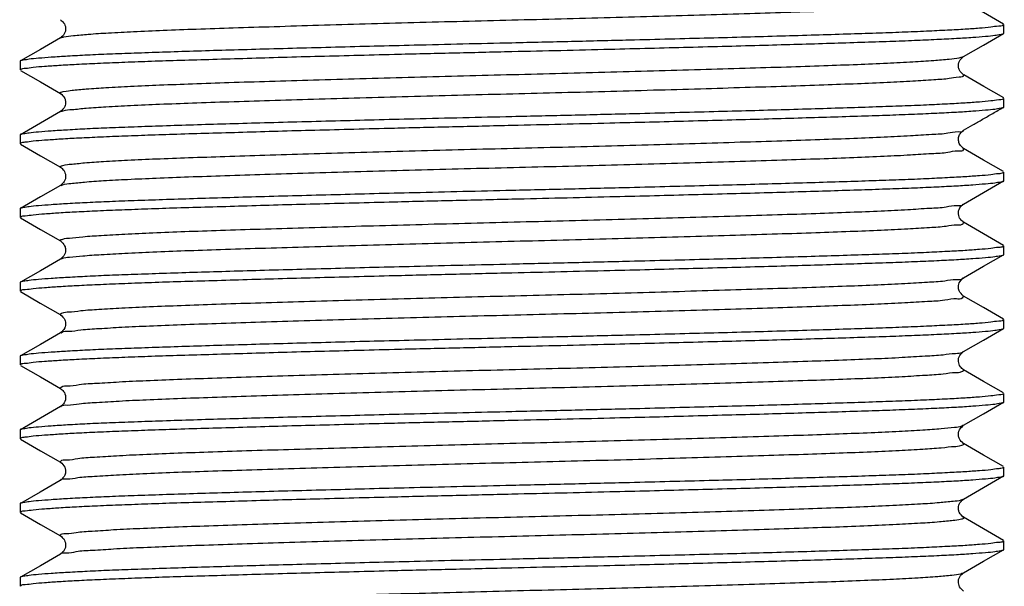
# Model space of a CAD drawing. Header units: millimetres. Extents: x 3 to 137, y 3 to 105.
# Tile 11 of 17: x 76 to 86, y 62 to 68. Entities that reach past the tile are written whole.
import ezdxf

# ---------------------------------------------------------------- set-up
doc = ezdxf.new("R2010")
doc.units = ezdxf.units.MM
doc.header["$LTSCALE"] = 0.5

msp = doc.modelspace()

# ---------------------------------------------------------------- linework, layer by layer
for p, q in [((85.61, 67.716), (85.61, 67.802)), ((75.61, 67.427), (75.61, 67.341)), ((85.61, 66.966), (85.61, 67.052)), ((75.61, 66.677), (75.61, 66.591)), ((85.61, 66.216), (85.61, 66.302)), ((75.61, 65.927), (75.61, 65.841)), ((85.61, 65.466), (85.61, 65.552)), ((75.61, 65.177), (75.61, 65.091)), ((85.61, 64.716), (85.61, 64.802)), ((75.61, 64.427), (75.61, 64.341)), ((85.61, 63.966), (85.61, 64.052)), ((75.61, 63.677), (75.61, 63.591)), ((85.61, 63.216), (85.61, 63.302)), ((75.61, 62.927), (75.61, 62.841)), ((85.61, 62.466), (85.61, 62.552)), ((75.61, 62.177), (75.61, 62.091))]:
    msp.add_line(p, q)
at = {"flags": 128}
for points in [[(85.606, 67.807), (85.403, 67.924), (85.2, 68.042)], [(76.021, 67.667), (75.817, 67.549), (75.614, 67.432)], [(85.2, 67.477), (85.403, 67.594), (85.606, 67.712)], [(75.614, 67.337), (75.817, 67.219), (76.021, 67.102)], [(85.608, 67.056), (85.405, 67.173), (85.201, 67.291)], [(76.021, 66.917), (75.818, 66.8), (75.615, 66.682)], [(75.614, 66.587), (75.817, 66.469), (76.021, 66.352)], [(85.607, 66.307), (85.403, 66.424), (85.2, 66.542)], [(76.021, 66.167), (75.817, 66.049), (75.614, 65.932)], [(85.2, 65.977), (85.403, 66.094), (85.606, 66.212)], [(75.614, 65.837), (75.817, 65.72), (76.02, 65.602)], [(85.606, 65.557), (85.403, 65.674), (85.2, 65.792)], [(85.199, 65.227), (85.402, 65.344), (85.606, 65.461)], [(76.021, 65.417), (75.818, 65.299), (75.614, 65.182)], [(75.613, 65.088), (75.816, 64.97), (76.019, 64.853)], [(85.606, 64.807), (85.403, 64.924), (85.2, 65.042)], [(76.021, 64.667), (75.817, 64.549), (75.614, 64.432)], [(85.2, 64.477), (85.403, 64.594), (85.606, 64.712)], [(75.614, 64.337), (75.817, 64.219), (76.021, 64.102)], [(85.606, 64.057), (85.403, 64.174), (85.2, 64.292)], [(85.2, 63.727), (85.403, 63.844), (85.606, 63.962)], [(76.021, 63.917), (75.817, 63.799), (75.614, 63.682)], [(75.614, 63.587), (75.817, 63.469), (76.021, 63.352)], [(85.606, 63.307), (85.403, 63.424), (85.2, 63.542)], [(76.019, 63.166), (75.816, 63.048), (75.613, 62.931)], [(85.2, 62.977), (85.403, 63.094), (85.606, 63.212)], [(75.614, 62.837), (75.817, 62.72), (76.02, 62.602)], [(85.606, 62.557), (85.402, 62.675), (85.199, 62.792)], [(85.199, 62.227), (85.403, 62.344), (85.606, 62.462)], [(76.02, 62.417), (75.817, 62.299), (75.614, 62.182)]]:
    msp.add_lwpolyline(points, dxfattribs=at)
for points, knots in [([(76.024, 67.667), (76.035, 67.671), (76.076, 67.685), (76.171, 67.691), (76.321, 67.707), (76.525, 67.719), (76.779, 67.733), (77.076, 67.745), (77.414, 67.758), (77.791, 67.77), (78.205, 67.783), (78.652, 67.797), (79.125, 67.81), (79.614, 67.824), (80.111, 67.837), (80.61, 67.849), (81.109, 67.862), (81.606, 67.875), (82.096, 67.888), (82.568, 67.902), (83.016, 67.915), (83.43, 67.929), (83.806, 67.941), (84.144, 67.953), (84.441, 67.966), (84.697, 67.979), (84.894, 67.993), (85.061, 68.005), (85.127, 68.018), (85.215, 68.027), (85.198, 68.039), (85.194, 68.042)], [0, 0, 0, 0, 0.003698, 0.014144, 0.030647, 0.05301, 0.080805, 0.11341, 0.15006, 0.190973, 0.236232, 0.285146, 0.336861, 0.390413, 0.444778, 0.498946, 0.553114, 0.607479, 0.661031, 0.712746, 0.76166, 0.806919, 0.847832, 0.884483, 0.917087, 0.944882, 0.967245, 0.983748, 0.994194, 0.998683, 1, 1, 1, 1]), ([(76.02, 67.852), (76.032, 67.843), (76.06, 67.821), (76.078, 67.766), (76.066, 67.705), (76.035, 67.679), (76.021, 67.667)], [0, 0, 0, 0, 0.204128, 0.465209, 0.748187, 1, 1, 1, 1]), ([(85.607, 67.802), (85.605, 67.8), (85.593, 67.786), (85.542, 67.787), (85.467, 67.772), (85.351, 67.764), (85.205, 67.753), (85.025, 67.744), (84.812, 67.733), (84.57, 67.723), (84.302, 67.714), (84.007, 67.704), (83.686, 67.694), (83.342, 67.684), (82.983, 67.674), (82.606, 67.664), (82.212, 67.654), (81.746, 67.642), (81.211, 67.629), (80.812, 67.62), (80.61, 67.615)], [0, 0, 0, 0, 0.001959, 0.010817, 0.026985, 0.050218, 0.079444, 0.115005, 0.157981, 0.207098, 0.260394, 0.318788, 0.383797, 0.453303, 0.524686, 0.599346, 0.679065, 0.761126, 0.878814, 1, 1, 1, 1]), ([(80.61, 67.529), (80.776, 67.533), (81.108, 67.54), (81.575, 67.552), (82.006, 67.562), (82.403, 67.573), (82.791, 67.583), (83.163, 67.593), (83.513, 67.603), (83.843, 67.613), (84.153, 67.623), (84.438, 67.632), (84.693, 67.642), (84.919, 67.652), (85.115, 67.662), (85.282, 67.672), (85.409, 67.683), (85.516, 67.691), (85.557, 67.702), (85.616, 67.708), (85.608, 67.716), (85.607, 67.716)], [0, 0, 0, 0, 0.0994509, 0.198902, 0.2795054, 0.3581816, 0.4365521, 0.5117355, 0.581208, 0.646673, 0.7093654, 0.7668798, 0.817391, 0.862271, 0.9022312, 0.9356151, 0.9615065, 0.9807935, 0.9936098, 0.9993631, 1, 1, 1, 1]), ([(80.61, 67.615), (80.444, 67.611), (80.112, 67.604), (79.646, 67.592), (79.214, 67.582), (78.817, 67.571), (78.43, 67.561), (78.058, 67.551), (77.707, 67.541), (77.377, 67.531), (77.068, 67.521), (76.783, 67.511), (76.528, 67.502), (76.302, 67.492), (76.105, 67.481), (75.938, 67.471), (75.812, 67.461), (75.705, 67.452), (75.664, 67.442), (75.604, 67.436), (75.613, 67.428), (75.613, 67.427)], [0, 0, 0, 0, 0.099451, 0.198902, 0.279505, 0.358182, 0.436552, 0.511735, 0.581208, 0.646673, 0.709365, 0.76688, 0.817391, 0.862271, 0.902231, 0.935615, 0.961506, 0.980794, 0.99361, 0.999363, 1, 1, 1, 1]), ([(75.613, 67.341), (75.616, 67.344), (75.627, 67.358), (75.678, 67.357), (75.754, 67.372), (75.87, 67.379), (76.016, 67.39), (76.195, 67.4), (76.408, 67.41), (76.65, 67.42), (76.919, 67.43), (77.213, 67.44), (77.535, 67.449), (77.878, 67.459), (78.238, 67.47), (78.614, 67.48), (79.008, 67.49), (79.474, 67.502), (80.01, 67.515), (80.408, 67.524), (80.61, 67.529)], [0, 0, 0, 0, 0.001959, 0.010817, 0.026985, 0.050218, 0.079444, 0.115005, 0.157981, 0.207098, 0.260394, 0.318788, 0.383797, 0.453303, 0.524686, 0.599346, 0.679065, 0.761126, 0.878814, 1, 1, 1, 1]), ([(76.027, 67.102), (76.023, 67.104), (76.005, 67.113), (76.085, 67.128), (76.147, 67.136), (76.306, 67.15), (76.498, 67.163), (76.749, 67.176), (77.041, 67.189), (77.375, 67.201), (77.747, 67.214), (78.157, 67.227), (78.601, 67.24), (79.071, 67.254), (79.559, 67.267), (80.056, 67.281), (80.555, 67.293), (81.054, 67.305), (81.551, 67.319), (82.042, 67.332), (82.517, 67.346), (82.968, 67.359), (83.386, 67.372), (83.767, 67.385), (84.109, 67.397), (84.411, 67.41), (84.669, 67.423), (84.879, 67.436), (85.036, 67.451), (85.137, 67.458), (85.184, 67.473), (85.198, 67.477)], [0, 0, 0, 0, 0.001354, 0.005211, 0.01498, 0.030808, 0.052528, 0.079735, 0.111827, 0.148045, 0.188424, 0.233211, 0.281738, 0.333166, 0.386541, 0.440843, 0.495058, 0.549135, 0.603504, 0.657174, 0.709121, 0.758369, 0.804052, 0.845459, 0.88252, 0.915599, 0.94395, 0.966932, 0.984093, 0.995209, 1, 1, 1, 1]), ([(85.2, 67.292), (85.183, 67.306), (85.158, 67.328), (85.148, 67.366), (85.148, 67.384), (85.148, 67.392), (85.148, 67.394), (85.148, 67.395), (85.149, 67.396), (85.149, 67.398), (85.15, 67.41), (85.159, 67.442), (85.183, 67.463), (85.2, 67.477)], [0, 0, 0, 0, 0.289512, 0.444066, 0.518787, 0.537005, 0.546034, 0.550528, 0.552993, 0.558001, 0.577437, 0.708073, 1, 1, 1, 1]), ([(76.026, 66.917), (76.034, 66.92), (76.069, 66.935), (76.158, 66.939), (76.301, 66.956), (76.5, 66.967), (76.748, 66.981), (77.041, 66.994), (77.375, 67.006), (77.747, 67.019), (78.157, 67.032), (78.601, 67.045), (79.071, 67.059), (79.559, 67.072), (80.056, 67.085), (80.555, 67.098), (81.054, 67.11), (81.551, 67.123), (82.042, 67.137), (82.517, 67.15), (82.968, 67.164), (83.386, 67.177), (83.766, 67.19), (84.109, 67.202), (84.41, 67.215), (84.671, 67.228), (84.875, 67.242), (85.047, 67.252), (85.119, 67.27), (85.212, 67.272), (85.197, 67.288), (85.195, 67.292)], [0, 0, 0, 0, 0.002789, 0.012566, 0.028409, 0.050148, 0.077379, 0.1095, 0.145749, 0.186164, 0.230991, 0.279561, 0.331035, 0.384456, 0.438807, 0.49307, 0.547194, 0.601612, 0.655329, 0.707322, 0.756614, 0.802337, 0.843781, 0.880875, 0.913983, 0.942359, 0.965361, 0.982537, 0.993664, 0.998796, 1, 1, 1, 1]), ([(76.021, 67.102), (76.038, 67.087), (76.064, 67.064), (76.073, 67.024), (76.073, 67.006), (76.072, 66.997), (76.07, 66.986), (76.062, 66.954), (76.039, 66.933), (76.021, 66.917)], [0, 0, 0, 0, 0.304381, 0.46158, 0.535714, 0.551116, 0.581056, 0.682868, 1, 1, 1, 1]), ([(85.607, 67.052), (85.605, 67.05), (85.593, 67.036), (85.542, 67.037), (85.467, 67.022), (85.351, 67.014), (85.205, 67.003), (85.025, 66.994), (84.812, 66.983), (84.57, 66.973), (84.302, 66.964), (84.007, 66.954), (83.686, 66.944), (83.342, 66.934), (82.983, 66.924), (82.606, 66.914), (82.212, 66.904), (81.746, 66.892), (81.211, 66.879), (80.812, 66.87), (80.61, 66.865)], [0, 0, 0, 0, 0.001959, 0.010817, 0.026985, 0.050218, 0.079444, 0.115005, 0.157981, 0.207098, 0.260394, 0.318788, 0.383797, 0.453303, 0.524686, 0.599346, 0.679065, 0.761126, 0.878814, 1, 1, 1, 1]), ([(80.61, 66.779), (80.776, 66.783), (81.108, 66.79), (81.575, 66.802), (82.006, 66.812), (82.403, 66.823), (82.791, 66.833), (83.163, 66.843), (83.513, 66.853), (83.843, 66.863), (84.153, 66.873), (84.438, 66.882), (84.693, 66.892), (84.919, 66.902), (85.115, 66.912), (85.282, 66.922), (85.409, 66.933), (85.516, 66.941), (85.557, 66.952), (85.616, 66.958), (85.608, 66.966), (85.607, 66.966)], [0, 0, 0, 0, 0.0994509, 0.1989019, 0.2795054, 0.3581815, 0.436552, 0.5117354, 0.5812079, 0.646673, 0.7093653, 0.7668798, 0.8173909, 0.8622709, 0.9022311, 0.935615, 0.9615064, 0.9807934, 0.9936097, 0.999363, 1, 1, 1, 1]), ([(85.2, 66.727), (85.231, 66.745), (85.279, 66.773), (85.343, 66.81), (85.393, 66.839), (85.445, 66.869), (85.516, 66.91), (85.57, 66.941), (85.606, 66.962)], [0, 0, 0, 0, 0.2322248, 0.3522833, 0.4755524, 0.6021811, 0.7320772, 1, 1, 1, 1]), ([(80.61, 66.865), (80.444, 66.861), (80.112, 66.854), (79.646, 66.842), (79.214, 66.832), (78.817, 66.821), (78.43, 66.811), (78.058, 66.801), (77.707, 66.791), (77.377, 66.781), (77.068, 66.771), (76.783, 66.761), (76.528, 66.752), (76.302, 66.742), (76.105, 66.731), (75.938, 66.721), (75.812, 66.711), (75.705, 66.702), (75.664, 66.692), (75.604, 66.686), (75.613, 66.678), (75.613, 66.677)], [0, 0, 0, 0, 0.099451, 0.198902, 0.279505, 0.358182, 0.436552, 0.511735, 0.581208, 0.646673, 0.709365, 0.76688, 0.817391, 0.862271, 0.902231, 0.935615, 0.961506, 0.980793, 0.99361, 0.999363, 1, 1, 1, 1]), ([(75.613, 66.591), (75.616, 66.594), (75.627, 66.608), (75.678, 66.607), (75.754, 66.622), (75.87, 66.629), (76.016, 66.64), (76.195, 66.65), (76.408, 66.66), (76.65, 66.67), (76.919, 66.68), (77.213, 66.69), (77.535, 66.699), (77.878, 66.709), (78.238, 66.72), (78.614, 66.73), (79.008, 66.74), (79.474, 66.752), (80.01, 66.765), (80.408, 66.774), (80.61, 66.779)], [0, 0, 0, 0, 0.001959, 0.010817, 0.026985, 0.050218, 0.079444, 0.115005, 0.157981, 0.207098, 0.260394, 0.318788, 0.383797, 0.453303, 0.524686, 0.599346, 0.679065, 0.761126, 0.878814, 1, 1, 1, 1]), ([(76.027, 66.352), (76.022, 66.354), (76.006, 66.359), (76.076, 66.379), (76.135, 66.383), (76.287, 66.4), (76.474, 66.411), (76.719, 66.425), (77.006, 66.438), (77.336, 66.45), (77.704, 66.462), (78.11, 66.475), (78.55, 66.489), (79.018, 66.502), (79.505, 66.516), (80.001, 66.529), (80.499, 66.542), (80.998, 66.554), (81.496, 66.567), (81.988, 66.58), (82.465, 66.594), (82.919, 66.608), (83.341, 66.621), (83.726, 66.634), (84.073, 66.646), (84.379, 66.659), (84.645, 66.671), (84.854, 66.687), (85.032, 66.692), (85.109, 66.72), (85.203, 66.709), (85.199, 66.727), (85.199, 66.727)], [0, 0, 0, 0, 0.001296, 0.004541, 0.013636, 0.028793, 0.049871, 0.076491, 0.108071, 0.143867, 0.183727, 0.228049, 0.276192, 0.327336, 0.380537, 0.43478, 0.489046, 0.543064, 0.597441, 0.651232, 0.703412, 0.752999, 0.799111, 0.841016, 0.87851, 0.912063, 0.94097, 0.964572, 0.982392, 0.994182, 0.999959, 1, 1, 1, 1]), ([(85.2, 66.542), (85.185, 66.554), (85.159, 66.576), (85.149, 66.614), (85.148, 66.635), (85.148, 66.645), (85.151, 66.664), (85.163, 66.697), (85.186, 66.716), (85.2, 66.727)], [0, 0, 0, 0, 0.2578476, 0.4522839, 0.508983, 0.5398132, 0.5951146, 0.7717877, 1, 1, 1, 1]), ([(76.027, 66.167), (76.032, 66.169), (76.063, 66.185), (76.146, 66.187), (76.282, 66.205), (76.476, 66.216), (76.718, 66.23), (77.007, 66.242), (77.336, 66.255), (77.704, 66.267), (78.11, 66.28), (78.55, 66.294), (79.018, 66.307), (79.505, 66.321), (80.001, 66.334), (80.499, 66.347), (80.998, 66.359), (81.496, 66.372), (81.988, 66.385), (82.465, 66.399), (82.919, 66.412), (83.341, 66.426), (83.726, 66.438), (84.073, 66.45), (84.379, 66.464), (84.644, 66.476), (84.855, 66.491), (85.03, 66.498), (85.113, 66.523), (85.205, 66.516), (85.198, 66.538), (85.196, 66.542)], [0, 0, 0, 0, 0.002014, 0.011122, 0.026301, 0.047409, 0.074068, 0.105693, 0.141539, 0.181457, 0.225842, 0.274053, 0.325271, 0.378548, 0.432868, 0.487212, 0.541307, 0.595762, 0.64963, 0.701885, 0.751543, 0.79772, 0.839685, 0.877232, 0.910833, 0.939782, 0.963417, 0.981263, 0.99307, 0.998855, 1, 1, 1, 1]), ([(76.021, 66.352), (76.033, 66.343), (76.06, 66.321), (76.078, 66.266), (76.066, 66.204), (76.035, 66.179), (76.02, 66.167)], [0, 0, 0, 0, 0.2031819, 0.4642761, 0.7476227, 1, 1, 1, 1]), ([(85.607, 66.302), (85.605, 66.3), (85.593, 66.286), (85.542, 66.287), (85.467, 66.272), (85.351, 66.264), (85.205, 66.253), (85.025, 66.244), (84.812, 66.233), (84.57, 66.223), (84.302, 66.214), (84.007, 66.204), (83.686, 66.194), (83.342, 66.184), (82.983, 66.174), (82.606, 66.164), (82.212, 66.154), (81.746, 66.142), (81.211, 66.129), (80.812, 66.12), (80.61, 66.115)], [0, 0, 0, 0, 0.001959, 0.010817, 0.026985, 0.050218, 0.079444, 0.115005, 0.157981, 0.207098, 0.260394, 0.318788, 0.383797, 0.453303, 0.524686, 0.599346, 0.679065, 0.761126, 0.878814, 1, 1, 1, 1]), ([(80.61, 66.029), (80.776, 66.033), (81.108, 66.04), (81.575, 66.052), (82.006, 66.062), (82.403, 66.073), (82.791, 66.083), (83.163, 66.093), (83.513, 66.103), (83.843, 66.113), (84.153, 66.123), (84.438, 66.132), (84.693, 66.142), (84.919, 66.152), (85.115, 66.162), (85.282, 66.172), (85.409, 66.183), (85.516, 66.191), (85.557, 66.202), (85.616, 66.208), (85.608, 66.216), (85.607, 66.216)], [0, 0, 0, 0, 0.099451, 0.198902, 0.279505, 0.358182, 0.436552, 0.511735, 0.581208, 0.646673, 0.709365, 0.76688, 0.817391, 0.862271, 0.902231, 0.935615, 0.961506, 0.980793, 0.99361, 0.999363, 1, 1, 1, 1]), ([(80.61, 66.115), (80.444, 66.111), (80.112, 66.104), (79.646, 66.092), (79.214, 66.082), (78.817, 66.071), (78.43, 66.061), (78.058, 66.051), (77.707, 66.041), (77.377, 66.031), (77.068, 66.021), (76.783, 66.011), (76.528, 66.002), (76.302, 65.992), (76.105, 65.981), (75.938, 65.971), (75.812, 65.961), (75.705, 65.952), (75.664, 65.942), (75.604, 65.936), (75.613, 65.928), (75.613, 65.927)], [0, 0, 0, 0, 0.099451, 0.198902, 0.279505, 0.358182, 0.436552, 0.511735, 0.581208, 0.646673, 0.709365, 0.76688, 0.817391, 0.862271, 0.902231, 0.935615, 0.961506, 0.980793, 0.99361, 0.999363, 1, 1, 1, 1]), ([(75.613, 65.841), (75.616, 65.844), (75.627, 65.858), (75.678, 65.857), (75.754, 65.872), (75.87, 65.879), (76.016, 65.89), (76.195, 65.9), (76.408, 65.91), (76.65, 65.92), (76.919, 65.93), (77.213, 65.94), (77.535, 65.949), (77.878, 65.959), (78.238, 65.97), (78.614, 65.98), (79.008, 65.99), (79.474, 66.002), (80.01, 66.015), (80.408, 66.024), (80.61, 66.029)], [0, 0, 0, 0, 0.001959, 0.010817, 0.026985, 0.050218, 0.079444, 0.115005, 0.157981, 0.207098, 0.260394, 0.318788, 0.383797, 0.453303, 0.524686, 0.599346, 0.679065, 0.761126, 0.878814, 1, 1, 1, 1]), ([(76.026, 65.602), (76.022, 65.603), (76.008, 65.607), (76.068, 65.631), (76.124, 65.629), (76.269, 65.649), (76.45, 65.659), (76.69, 65.674), (76.972, 65.686), (77.297, 65.699), (77.661, 65.711), (78.063, 65.724), (78.5, 65.737), (78.965, 65.751), (79.45, 65.764), (79.945, 65.778), (80.444, 65.79), (80.943, 65.803), (81.441, 65.816), (81.934, 65.829), (82.413, 65.843), (82.87, 65.856), (83.296, 65.869), (83.685, 65.882), (84.036, 65.894), (84.347, 65.907), (84.617, 65.919), (84.834, 65.936), (85.012, 65.941), (85.107, 65.97), (85.192, 65.956), (85.196, 65.976), (85.196, 65.977)], [0, 0, 0, 0, 0.0010585, 0.0037173, 0.0121457, 0.0266364, 0.0470787, 0.0731186, 0.1041935, 0.1395742, 0.1789503, 0.2228199, 0.2705937, 0.3214686, 0.3745099, 0.4287078, 0.4830404, 0.5370449, 0.5914444, 0.6453709, 0.6977998, 0.7477395, 0.7942933, 0.8367122, 0.8746687, 0.9087033, 0.9381737, 0.9624007, 0.9808871, 0.9933561, 0.999791, 1, 1, 1, 1]), ([(85.2, 65.792), (85.188, 65.801), (85.161, 65.822), (85.143, 65.878), (85.154, 65.939), (85.185, 65.965), (85.2, 65.977)], [0, 0, 0, 0, 0.203933, 0.464984, 0.747977, 1, 1, 1, 1]), ([(76.027, 65.417), (76.031, 65.419), (76.056, 65.435), (76.134, 65.435), (76.264, 65.454), (76.452, 65.464), (76.689, 65.478), (76.973, 65.491), (77.297, 65.504), (77.661, 65.516), (78.063, 65.529), (78.5, 65.542), (78.965, 65.556), (79.45, 65.569), (79.945, 65.583), (80.444, 65.595), (80.943, 65.608), (81.441, 65.62), (81.934, 65.634), (82.413, 65.647), (82.87, 65.661), (83.296, 65.674), (83.685, 65.687), (84.036, 65.699), (84.347, 65.712), (84.617, 65.724), (84.835, 65.74), (85.011, 65.747), (85.109, 65.772), (85.194, 65.763), (85.198, 65.788), (85.199, 65.792)], [0, 0, 0, 0, 0.001338, 0.009777, 0.024287, 0.044755, 0.070827, 0.101941, 0.137367, 0.176792, 0.220717, 0.268552, 0.319491, 0.372599, 0.426865, 0.481266, 0.535339, 0.589807, 0.643802, 0.696297, 0.746299, 0.792912, 0.835384, 0.873389, 0.907466, 0.936974, 0.961231, 0.979741, 0.992226, 0.998669, 1, 1, 1, 1]), ([(76.02, 65.602), (76.037, 65.588), (76.06, 65.568), (76.069, 65.538), (76.071, 65.527), (76.072, 65.523), (76.074, 65.502), (76.068, 65.459), (76.037, 65.431), (76.021, 65.417)], [0, 0, 0, 0, 0.292668, 0.391887, 0.42382, 0.443297, 0.448313, 0.70999, 1, 1, 1, 1]), ([(85.607, 65.552), (85.605, 65.55), (85.593, 65.536), (85.542, 65.537), (85.467, 65.522), (85.351, 65.514), (85.205, 65.503), (85.025, 65.494), (84.812, 65.483), (84.57, 65.473), (84.302, 65.464), (84.007, 65.454), (83.686, 65.444), (83.342, 65.434), (82.983, 65.424), (82.606, 65.414), (82.212, 65.404), (81.746, 65.392), (81.211, 65.379), (80.812, 65.37), (80.61, 65.365)], [0, 0, 0, 0, 0.001959, 0.010817, 0.026985, 0.050218, 0.079444, 0.115005, 0.157981, 0.207098, 0.260394, 0.318788, 0.383797, 0.453303, 0.524686, 0.599346, 0.679065, 0.761126, 0.878814, 1, 1, 1, 1]), ([(80.61, 65.279), (80.776, 65.283), (81.108, 65.29), (81.575, 65.302), (82.006, 65.312), (82.403, 65.323), (82.791, 65.333), (83.163, 65.343), (83.513, 65.353), (83.843, 65.363), (84.153, 65.373), (84.438, 65.382), (84.693, 65.392), (84.919, 65.402), (85.115, 65.412), (85.282, 65.422), (85.409, 65.433), (85.516, 65.441), (85.557, 65.452), (85.616, 65.458), (85.608, 65.466), (85.607, 65.466)], [0, 0, 0, 0, 0.099451, 0.198902, 0.279505, 0.358182, 0.436552, 0.511735, 0.581208, 0.646673, 0.709365, 0.76688, 0.817391, 0.862271, 0.902231, 0.935615, 0.961506, 0.980793, 0.99361, 0.999363, 1, 1, 1, 1]), ([(80.61, 65.365), (80.444, 65.361), (80.112, 65.354), (79.646, 65.342), (79.214, 65.332), (78.817, 65.321), (78.43, 65.311), (78.058, 65.301), (77.707, 65.291), (77.377, 65.281), (77.068, 65.271), (76.783, 65.261), (76.528, 65.252), (76.302, 65.242), (76.105, 65.231), (75.938, 65.221), (75.812, 65.211), (75.705, 65.202), (75.664, 65.192), (75.604, 65.186), (75.613, 65.178), (75.613, 65.177)], [0, 0, 0, 0, 0.099451, 0.198902, 0.279505, 0.358182, 0.436552, 0.511735, 0.581208, 0.646673, 0.709365, 0.76688, 0.817391, 0.862271, 0.902231, 0.935615, 0.961507, 0.980794, 0.99361, 0.999363, 1, 1, 1, 1]), ([(75.613, 65.091), (75.616, 65.094), (75.627, 65.108), (75.678, 65.107), (75.754, 65.122), (75.87, 65.129), (76.016, 65.14), (76.195, 65.15), (76.408, 65.16), (76.65, 65.17), (76.919, 65.18), (77.213, 65.19), (77.535, 65.199), (77.878, 65.209), (78.238, 65.22), (78.614, 65.23), (79.008, 65.24), (79.474, 65.252), (80.01, 65.265), (80.408, 65.274), (80.61, 65.279)], [0, 0, 0, 0, 0.001959, 0.010817, 0.026985, 0.050218, 0.079444, 0.115005, 0.157981, 0.207098, 0.260394, 0.318788, 0.383797, 0.453303, 0.524686, 0.599346, 0.679065, 0.761126, 0.878814, 1, 1, 1, 1]), ([(76.024, 64.852), (76.021, 64.853), (76.011, 64.855), (76.059, 64.883), (76.114, 64.875), (76.251, 64.899), (76.427, 64.907), (76.661, 64.922), (76.939, 64.935), (77.259, 64.947), (77.618, 64.96), (78.016, 64.973), (78.45, 64.986), (78.912, 64.999), (79.395, 65.013), (79.89, 65.026), (80.388, 65.039), (80.888, 65.051), (81.386, 65.064), (81.88, 65.077), (82.361, 65.091), (82.821, 65.105), (83.25, 65.118), (83.644, 65.131), (83.999, 65.143), (84.314, 65.156), (84.589, 65.168), (84.814, 65.184), (84.993, 65.19), (85.103, 65.216), (85.181, 65.207), (85.194, 65.226), (85.195, 65.227)], [0, 0, 0, 0, 0.000771, 0.00289, 0.010654, 0.024478, 0.04428, 0.069734, 0.100296, 0.135253, 0.17416, 0.217573, 0.26497, 0.315567, 0.368439, 0.422583, 0.476974, 0.530985, 0.585398, 0.639451, 0.692119, 0.742404, 0.789394, 0.832323, 0.870757, 0.905265, 0.935292, 0.960141, 0.979291, 0.992441, 0.99954, 1, 1, 1, 1]), ([(85.2, 65.042), (85.182, 65.058), (85.158, 65.079), (85.15, 65.111), (85.146, 65.139), (85.152, 65.184), (85.183, 65.212), (85.2, 65.227)], [0, 0, 0, 0, 0.3176119, 0.4196238, 0.4496412, 0.6950726, 1, 1, 1, 1]), ([(76.027, 64.667), (76.029, 64.668), (76.049, 64.686), (76.125, 64.681), (76.246, 64.703), (76.429, 64.712), (76.66, 64.727), (76.939, 64.739), (77.259, 64.752), (77.619, 64.764), (78.016, 64.777), (78.45, 64.791), (78.912, 64.804), (79.395, 64.818), (79.89, 64.831), (80.388, 64.844), (80.888, 64.856), (81.386, 64.869), (81.88, 64.882), (82.361, 64.896), (82.821, 64.909), (83.25, 64.923), (83.644, 64.936), (83.999, 64.948), (84.315, 64.961), (84.588, 64.973), (84.816, 64.989), (84.988, 64.994), (85.114, 65.023), (85.171, 65.008), (85.206, 65.04), (85.199, 65.042), (85.198, 65.042)], [0, 0, 0, 0, 0.000801, 0.00857, 0.022401, 0.042215, 0.067682, 0.098261, 0.133238, 0.172166, 0.215603, 0.263026, 0.31365, 0.366552, 0.420726, 0.475146, 0.529187, 0.58363, 0.637713, 0.69041, 0.740723, 0.787739, 0.830691, 0.869146, 0.903674, 0.933717, 0.958579, 0.977741, 0.990897, 0.998, 0.999666, 1, 1, 1, 1]), ([(76.021, 64.852), (76.039, 64.836), (76.062, 64.815), (76.07, 64.782), (76.072, 64.772), (76.074, 64.752), (76.068, 64.709), (76.038, 64.682), (76.021, 64.667)], [0, 0, 0, 0, 0.3173436, 0.4193577, 0.4494097, 0.4589825, 0.6951456, 1, 1, 1, 1]), ([(85.607, 64.802), (85.605, 64.8), (85.593, 64.786), (85.542, 64.787), (85.467, 64.772), (85.351, 64.764), (85.205, 64.753), (85.025, 64.744), (84.812, 64.733), (84.57, 64.723), (84.302, 64.714), (84.007, 64.704), (83.686, 64.694), (83.342, 64.684), (82.983, 64.674), (82.606, 64.664), (82.212, 64.654), (81.746, 64.642), (81.211, 64.629), (80.812, 64.62), (80.61, 64.615)], [0, 0, 0, 0, 0.001959, 0.010817, 0.026985, 0.050218, 0.079444, 0.115005, 0.157981, 0.207098, 0.260394, 0.318788, 0.383797, 0.453303, 0.524686, 0.599346, 0.679065, 0.761126, 0.878814, 1, 1, 1, 1]), ([(80.61, 64.529), (80.776, 64.533), (81.108, 64.54), (81.575, 64.552), (82.006, 64.562), (82.403, 64.573), (82.791, 64.583), (83.163, 64.593), (83.513, 64.603), (83.843, 64.613), (84.153, 64.623), (84.438, 64.632), (84.693, 64.642), (84.919, 64.652), (85.115, 64.662), (85.282, 64.672), (85.409, 64.683), (85.516, 64.691), (85.557, 64.702), (85.616, 64.708), (85.608, 64.716), (85.607, 64.716)], [0, 0, 0, 0, 0.099451, 0.198902, 0.279505, 0.358182, 0.436552, 0.511735, 0.581208, 0.646673, 0.709365, 0.76688, 0.817391, 0.862271, 0.902231, 0.935615, 0.961506, 0.980793, 0.99361, 0.999363, 1, 1, 1, 1]), ([(80.61, 64.615), (80.444, 64.611), (80.112, 64.604), (79.646, 64.592), (79.214, 64.582), (78.817, 64.571), (78.43, 64.561), (78.058, 64.551), (77.707, 64.541), (77.377, 64.531), (77.068, 64.521), (76.783, 64.511), (76.528, 64.502), (76.302, 64.492), (76.105, 64.481), (75.938, 64.471), (75.812, 64.461), (75.705, 64.452), (75.664, 64.442), (75.604, 64.436), (75.613, 64.428), (75.613, 64.427)], [0, 0, 0, 0, 0.0994509, 0.198902, 0.2795054, 0.3581816, 0.436552, 0.5117355, 0.5812079, 0.646673, 0.7093654, 0.7668798, 0.8173909, 0.862271, 0.9022312, 0.9356151, 0.9615065, 0.9807935, 0.9936098, 0.999363, 1, 1, 1, 1]), ([(75.613, 64.341), (75.616, 64.344), (75.627, 64.358), (75.678, 64.357), (75.754, 64.372), (75.87, 64.379), (76.016, 64.39), (76.195, 64.4), (76.408, 64.41), (76.65, 64.42), (76.919, 64.43), (77.213, 64.44), (77.535, 64.449), (77.878, 64.459), (78.238, 64.47), (78.614, 64.48), (79.008, 64.49), (79.474, 64.502), (80.01, 64.515), (80.408, 64.524), (80.61, 64.529)], [0, 0, 0, 0, 0.001959, 0.010817, 0.026985, 0.050218, 0.079444, 0.115005, 0.157981, 0.207098, 0.260394, 0.318788, 0.383797, 0.453303, 0.524686, 0.599346, 0.679065, 0.761126, 0.878814, 1, 1, 1, 1]), ([(76.022, 64.102), (76.021, 64.102), (76.014, 64.104), (76.05, 64.136), (76.106, 64.12), (76.233, 64.15), (76.405, 64.155), (76.632, 64.171), (76.906, 64.183), (77.222, 64.196), (77.577, 64.208), (77.97, 64.221), (78.4, 64.234), (78.859, 64.248), (79.341, 64.261), (79.835, 64.275), (80.333, 64.288), (80.832, 64.3), (81.33, 64.313), (81.825, 64.326), (82.308, 64.34), (82.771, 64.353), (83.204, 64.366), (83.602, 64.379), (83.961, 64.392), (84.281, 64.404), (84.56, 64.417), (84.792, 64.432), (84.975, 64.44), (85.096, 64.462), (85.172, 64.458), (85.192, 64.475), (85.194, 64.477)], [0, 0, 0, 0, 0.000333, 0.001999, 0.009102, 0.022258, 0.041419, 0.066282, 0.096325, 0.130853, 0.169308, 0.21226, 0.259276, 0.309588, 0.362285, 0.416368, 0.470811, 0.524852, 0.579272, 0.633446, 0.686347, 0.736972, 0.784395, 0.827831, 0.86676, 0.901736, 0.932315, 0.957783, 0.977596, 0.991428, 0.999196, 1, 1, 1, 1]), ([(85.2, 64.292), (85.188, 64.301), (85.161, 64.322), (85.143, 64.378), (85.154, 64.439), (85.185, 64.465), (85.2, 64.477)], [0, 0, 0, 0, 0.204378, 0.465713, 0.748793, 1, 1, 1, 1]), ([(76.026, 63.917), (76.027, 63.918), (76.04, 63.937), (76.117, 63.928), (76.227, 63.953), (76.407, 63.96), (76.632, 63.976), (76.906, 63.988), (77.221, 64.001), (77.577, 64.013), (77.97, 64.026), (78.4, 64.039), (78.859, 64.053), (79.341, 64.066), (79.835, 64.08), (80.333, 64.093), (80.832, 64.105), (81.33, 64.118), (81.825, 64.131), (82.308, 64.144), (82.771, 64.158), (83.204, 64.171), (83.602, 64.184), (83.961, 64.196), (84.282, 64.209), (84.56, 64.221), (84.794, 64.237), (84.97, 64.245), (85.106, 64.268), (85.162, 64.261), (85.21, 64.289), (85.199, 64.291), (85.196, 64.292)], [0, 0, 0, 0, 0.000444, 0.007542, 0.020691, 0.039841, 0.064689, 0.094715, 0.129223, 0.167656, 0.210583, 0.257572, 0.307855, 0.360522, 0.414573, 0.468985, 0.522994, 0.577383, 0.631525, 0.684396, 0.734991, 0.782387, 0.825798, 0.864704, 0.899661, 0.930222, 0.955674, 0.975477, 0.9893, 0.997064, 0.999182, 1, 1, 1, 1]), ([(76.02, 64.102), (76.032, 64.093), (76.06, 64.071), (76.078, 64.016), (76.066, 63.954), (76.035, 63.929), (76.02, 63.917)], [0, 0, 0, 0, 0.204062, 0.465096, 0.748048, 1, 1, 1, 1]), ([(85.607, 64.052), (85.605, 64.05), (85.593, 64.036), (85.542, 64.037), (85.467, 64.022), (85.351, 64.014), (85.205, 64.003), (85.025, 63.994), (84.812, 63.983), (84.57, 63.973), (84.302, 63.964), (84.007, 63.954), (83.686, 63.944), (83.342, 63.934), (82.983, 63.924), (82.606, 63.914), (82.212, 63.904), (81.746, 63.892), (81.211, 63.879), (80.812, 63.87), (80.61, 63.865)], [0, 0, 0, 0, 0.001959, 0.010817, 0.026985, 0.050218, 0.079444, 0.115005, 0.157981, 0.207098, 0.260394, 0.318788, 0.383797, 0.453303, 0.524686, 0.599346, 0.679065, 0.761126, 0.878814, 1, 1, 1, 1]), ([(80.61, 63.779), (80.776, 63.783), (81.108, 63.79), (81.575, 63.802), (82.006, 63.812), (82.403, 63.823), (82.791, 63.833), (83.163, 63.843), (83.513, 63.853), (83.843, 63.863), (84.153, 63.873), (84.438, 63.882), (84.693, 63.892), (84.919, 63.902), (85.115, 63.912), (85.282, 63.922), (85.409, 63.933), (85.516, 63.941), (85.557, 63.952), (85.616, 63.958), (85.608, 63.966), (85.607, 63.966)], [0, 0, 0, 0, 0.099451, 0.198902, 0.279505, 0.358182, 0.436552, 0.511735, 0.581208, 0.646673, 0.709365, 0.76688, 0.817391, 0.862271, 0.902231, 0.935615, 0.961506, 0.980793, 0.99361, 0.999363, 1, 1, 1, 1]), ([(80.61, 63.865), (80.444, 63.861), (80.112, 63.854), (79.646, 63.842), (79.214, 63.832), (78.817, 63.821), (78.43, 63.811), (78.058, 63.801), (77.707, 63.791), (77.377, 63.781), (77.068, 63.771), (76.783, 63.761), (76.528, 63.752), (76.302, 63.742), (76.105, 63.731), (75.938, 63.721), (75.812, 63.711), (75.705, 63.702), (75.664, 63.692), (75.604, 63.686), (75.613, 63.678), (75.613, 63.677)], [0, 0, 0, 0, 0.0994509, 0.198902, 0.2795054, 0.3581816, 0.436552, 0.5117355, 0.5812079, 0.646673, 0.7093654, 0.7668798, 0.8173909, 0.862271, 0.9022312, 0.9356151, 0.9615065, 0.9807935, 0.9936098, 0.999363, 1, 1, 1, 1]), ([(75.613, 63.591), (75.616, 63.594), (75.627, 63.608), (75.678, 63.607), (75.754, 63.622), (75.87, 63.629), (76.016, 63.64), (76.195, 63.65), (76.408, 63.66), (76.65, 63.67), (76.919, 63.68), (77.213, 63.69), (77.535, 63.699), (77.878, 63.709), (78.238, 63.72), (78.614, 63.73), (79.008, 63.74), (79.474, 63.752), (80.01, 63.765), (80.408, 63.774), (80.61, 63.779)], [0, 0, 0, 0, 0.001959, 0.010817, 0.026985, 0.050218, 0.079444, 0.115005, 0.157981, 0.207098, 0.260394, 0.318788, 0.383797, 0.453303, 0.524686, 0.599346, 0.679065, 0.761126, 0.878814, 1, 1, 1, 1]), ([(76.022, 63.352), (76.022, 63.356), (76.026, 63.381), (76.111, 63.371), (76.209, 63.397), (76.386, 63.404), (76.604, 63.42), (76.874, 63.432), (77.184, 63.445), (77.535, 63.457), (77.924, 63.47), (78.35, 63.483), (78.807, 63.496), (79.287, 63.51), (79.78, 63.523), (80.277, 63.536), (80.777, 63.549), (81.275, 63.561), (81.771, 63.574), (82.256, 63.588), (82.721, 63.602), (83.158, 63.615), (83.56, 63.628), (83.923, 63.64), (84.248, 63.653), (84.531, 63.665), (84.769, 63.68), (84.956, 63.69), (85.086, 63.709), (85.165, 63.709), (85.19, 63.725), (85.194, 63.727)], [0, 0, 0, 0, 0.001329, 0.007772, 0.020257, 0.038766, 0.063023, 0.09253, 0.126607, 0.164611, 0.207083, 0.253694, 0.303696, 0.35619, 0.410184, 0.464651, 0.518723, 0.573123, 0.627388, 0.680496, 0.731434, 0.779267, 0.823191, 0.862616, 0.898041, 0.929155, 0.955227, 0.975695, 0.990203, 0.998642, 1, 1, 1, 1]), ([(85.2, 63.542), (85.183, 63.556), (85.158, 63.578), (85.148, 63.616), (85.148, 63.634), (85.148, 63.642), (85.148, 63.644), (85.148, 63.645), (85.149, 63.646), (85.149, 63.648), (85.15, 63.66), (85.159, 63.692), (85.183, 63.713), (85.2, 63.727)], [0, 0, 0, 0, 0.289231, 0.443785, 0.518515, 0.536737, 0.545767, 0.550261, 0.552725, 0.557725, 0.577158, 0.70785, 1, 1, 1, 1]), ([(76.024, 63.166), (76.024, 63.167), (76.029, 63.187), (76.113, 63.174), (76.208, 63.203), (76.386, 63.208), (76.604, 63.225), (76.874, 63.236), (77.184, 63.25), (77.535, 63.262), (77.924, 63.274), (78.35, 63.288), (78.807, 63.301), (79.287, 63.315), (79.78, 63.328), (80.277, 63.341), (80.777, 63.353), (81.275, 63.366), (81.771, 63.379), (82.256, 63.393), (82.721, 63.406), (83.158, 63.42), (83.56, 63.433), (83.923, 63.445), (84.248, 63.458), (84.531, 63.47), (84.771, 63.485), (84.952, 63.495), (85.096, 63.514), (85.153, 63.513), (85.212, 63.537), (85.198, 63.541), (85.194, 63.542)], [0, 0, 0, 0, 0.00032, 0.006754, 0.019221, 0.037705, 0.061928, 0.091393, 0.125423, 0.163373, 0.205785, 0.252331, 0.302263, 0.354684, 0.408602, 0.462992, 0.516988, 0.571312, 0.625501, 0.678534, 0.729401, 0.777167, 0.821029, 0.860399, 0.895774, 0.926844, 0.95288, 0.973319, 0.987807, 0.996234, 0.998893, 1, 1, 1, 1]), ([(76.021, 63.352), (76.038, 63.337), (76.064, 63.314), (76.073, 63.274), (76.073, 63.257), (76.072, 63.248), (76.071, 63.237), (76.062, 63.204), (76.039, 63.183), (76.021, 63.167)], [0, 0, 0, 0, 0.304385, 0.461607, 0.53575, 0.541664, 0.581185, 0.683028, 1, 1, 1, 1]), ([(85.607, 63.302), (85.605, 63.3), (85.593, 63.286), (85.542, 63.287), (85.467, 63.272), (85.351, 63.264), (85.205, 63.253), (85.025, 63.244), (84.812, 63.233), (84.57, 63.223), (84.302, 63.214), (84.007, 63.204), (83.686, 63.194), (83.342, 63.184), (82.983, 63.174), (82.606, 63.164), (82.212, 63.154), (81.746, 63.142), (81.211, 63.129), (80.812, 63.12), (80.61, 63.115)], [0, 0, 0, 0, 0.001959, 0.010817, 0.026985, 0.050218, 0.079444, 0.115005, 0.157981, 0.207098, 0.260394, 0.318788, 0.383797, 0.453303, 0.524686, 0.599346, 0.679065, 0.761126, 0.878814, 1, 1, 1, 1]), ([(80.61, 63.029), (80.776, 63.033), (81.108, 63.04), (81.575, 63.052), (82.006, 63.062), (82.403, 63.073), (82.791, 63.083), (83.163, 63.093), (83.513, 63.103), (83.843, 63.113), (84.153, 63.123), (84.438, 63.132), (84.693, 63.142), (84.919, 63.152), (85.115, 63.162), (85.282, 63.172), (85.409, 63.183), (85.516, 63.191), (85.557, 63.202), (85.616, 63.208), (85.608, 63.216), (85.607, 63.216)], [0, 0, 0, 0, 0.099451, 0.198902, 0.279505, 0.358182, 0.436552, 0.511735, 0.581208, 0.646673, 0.709365, 0.76688, 0.817391, 0.862271, 0.902231, 0.935615, 0.961506, 0.980793, 0.99361, 0.999363, 1, 1, 1, 1]), ([(80.61, 63.115), (80.444, 63.111), (80.112, 63.104), (79.646, 63.092), (79.214, 63.082), (78.817, 63.071), (78.43, 63.061), (78.058, 63.051), (77.707, 63.041), (77.377, 63.031), (77.068, 63.021), (76.783, 63.011), (76.528, 63.002), (76.302, 62.992), (76.105, 62.981), (75.938, 62.971), (75.812, 62.961), (75.705, 62.952), (75.664, 62.942), (75.604, 62.936), (75.613, 62.928), (75.613, 62.927)], [0, 0, 0, 0, 0.099451, 0.198902, 0.279505, 0.358182, 0.436552, 0.511735, 0.581208, 0.646673, 0.709365, 0.76688, 0.817391, 0.862271, 0.902231, 0.935615, 0.961507, 0.980794, 0.99361, 0.999363, 1, 1, 1, 1]), ([(75.613, 62.841), (75.616, 62.844), (75.627, 62.858), (75.678, 62.857), (75.754, 62.872), (75.87, 62.879), (76.016, 62.89), (76.195, 62.9), (76.408, 62.91), (76.65, 62.92), (76.919, 62.93), (77.213, 62.94), (77.535, 62.949), (77.878, 62.959), (78.238, 62.97), (78.614, 62.98), (79.008, 62.99), (79.474, 63.002), (80.01, 63.015), (80.408, 63.024), (80.61, 63.029)], [0, 0, 0, 0, 0.0019589, 0.0108174, 0.0269848, 0.0502181, 0.079444, 0.1150048, 0.1579807, 0.2070976, 0.2603942, 0.3187885, 0.3837966, 0.4533034, 0.5246863, 0.5993461, 0.6790646, 0.7611259, 0.8788138, 1, 1, 1, 1]), ([(76.024, 62.602), (76.023, 62.606), (76.016, 62.628), (76.108, 62.621), (76.191, 62.645), (76.366, 62.652), (76.576, 62.668), (76.842, 62.68), (77.148, 62.693), (77.494, 62.705), (77.879, 62.718), (78.301, 62.731), (78.755, 62.745), (79.232, 62.758), (79.724, 62.772), (80.222, 62.785), (80.721, 62.797), (81.22, 62.81), (81.716, 62.823), (82.203, 62.836), (82.67, 62.85), (83.111, 62.863), (83.517, 62.877), (83.885, 62.889), (84.214, 62.901), (84.502, 62.914), (84.745, 62.928), (84.938, 62.939), (85.075, 62.957), (85.157, 62.959), (85.188, 62.974), (85.193, 62.977)], [0, 0, 0, 0, 0.001148, 0.006933, 0.018741, 0.036588, 0.060224, 0.089175, 0.122779, 0.160329, 0.202297, 0.248477, 0.298139, 0.350398, 0.404269, 0.458727, 0.512827, 0.567174, 0.621498, 0.674779, 0.726, 0.774215, 0.818603, 0.858523, 0.894373, 0.926, 0.952661, 0.97377, 0.98895, 0.998059, 1, 1, 1, 1]), ([(85.2, 62.792), (85.183, 62.807), (85.156, 62.83), (85.148, 62.87), (85.148, 62.887), (85.148, 62.896), (85.15, 62.907), (85.158, 62.94), (85.182, 62.961), (85.2, 62.977)], [0, 0, 0, 0, 0.304389, 0.461619, 0.535766, 0.54169, 0.581233, 0.683088, 1, 1, 1, 1]), ([(76.022, 62.417), (76.022, 62.417), (76.017, 62.434), (76.111, 62.424), (76.189, 62.451), (76.366, 62.457), (76.576, 62.473), (76.842, 62.485), (77.148, 62.498), (77.494, 62.51), (77.879, 62.523), (78.301, 62.536), (78.755, 62.55), (79.232, 62.563), (79.724, 62.577), (80.222, 62.59), (80.721, 62.602), (81.22, 62.615), (81.716, 62.628), (82.203, 62.641), (82.67, 62.655), (83.111, 62.668), (83.517, 62.681), (83.885, 62.694), (84.214, 62.706), (84.501, 62.719), (84.747, 62.733), (84.933, 62.744), (85.085, 62.761), (85.145, 62.765), (85.215, 62.785), (85.198, 62.79), (85.193, 62.792)], [0, 0, 0, 0, 0.000085, 0.005861, 0.017649, 0.035467, 0.059065, 0.087969, 0.121518, 0.159007, 0.200907, 0.247013, 0.296593, 0.348767, 0.402551, 0.456921, 0.510933, 0.565192, 0.619428, 0.672622, 0.72376, 0.771897, 0.816213, 0.856068, 0.891859, 0.923435, 0.950053, 0.971128, 0.986283, 0.995377, 0.998621, 1, 1, 1, 1]), ([(76.021, 62.602), (76.033, 62.593), (76.06, 62.571), (76.078, 62.516), (76.066, 62.454), (76.035, 62.429), (76.02, 62.417)], [0, 0, 0, 0, 0.203397, 0.464477, 0.747732, 1, 1, 1, 1]), ([(85.607, 62.552), (85.605, 62.55), (85.593, 62.536), (85.542, 62.537), (85.467, 62.522), (85.351, 62.514), (85.205, 62.503), (85.025, 62.494), (84.812, 62.483), (84.57, 62.473), (84.302, 62.464), (84.007, 62.454), (83.686, 62.444), (83.342, 62.434), (82.983, 62.424), (82.606, 62.414), (82.212, 62.404), (81.746, 62.392), (81.211, 62.379), (80.812, 62.37), (80.61, 62.365)], [0, 0, 0, 0, 0.001959, 0.010817, 0.026985, 0.050218, 0.079444, 0.115005, 0.157981, 0.207098, 0.260394, 0.318788, 0.383797, 0.453303, 0.524686, 0.599346, 0.679065, 0.761126, 0.878814, 1, 1, 1, 1]), ([(80.61, 62.279), (80.776, 62.283), (81.108, 62.29), (81.575, 62.302), (82.006, 62.312), (82.403, 62.323), (82.791, 62.333), (83.163, 62.343), (83.513, 62.353), (83.843, 62.363), (84.153, 62.373), (84.438, 62.382), (84.693, 62.392), (84.919, 62.402), (85.115, 62.412), (85.282, 62.422), (85.409, 62.433), (85.516, 62.441), (85.557, 62.452), (85.616, 62.458), (85.608, 62.466), (85.607, 62.466)], [0, 0, 0, 0, 0.099451, 0.198902, 0.279505, 0.358182, 0.436552, 0.511735, 0.581208, 0.646673, 0.709365, 0.76688, 0.817391, 0.862271, 0.902231, 0.935615, 0.961506, 0.980793, 0.99361, 0.999363, 1, 1, 1, 1]), ([(80.61, 62.365), (80.444, 62.361), (80.112, 62.354), (79.646, 62.342), (79.214, 62.332), (78.817, 62.321), (78.43, 62.311), (78.058, 62.301), (77.707, 62.291), (77.377, 62.281), (77.068, 62.271), (76.783, 62.261), (76.528, 62.252), (76.302, 62.242), (76.105, 62.231), (75.938, 62.221), (75.812, 62.211), (75.705, 62.202), (75.664, 62.192), (75.604, 62.186), (75.613, 62.178), (75.613, 62.177)], [0, 0, 0, 0, 0.099451, 0.198902, 0.279505, 0.358182, 0.436552, 0.511735, 0.581208, 0.646673, 0.709365, 0.76688, 0.817391, 0.862271, 0.902231, 0.935615, 0.961507, 0.980794, 0.99361, 0.999363, 1, 1, 1, 1]), ([(75.613, 62.091), (75.616, 62.094), (75.627, 62.108), (75.678, 62.107), (75.754, 62.122), (75.87, 62.129), (76.016, 62.14), (76.195, 62.15), (76.408, 62.16), (76.65, 62.17), (76.919, 62.18), (77.213, 62.19), (77.535, 62.199), (77.878, 62.209), (78.238, 62.22), (78.614, 62.23), (79.008, 62.24), (79.474, 62.252), (80.01, 62.265), (80.408, 62.274), (80.61, 62.279)], [0, 0, 0, 0, 0.001959, 0.010817, 0.026985, 0.050218, 0.079444, 0.115005, 0.157981, 0.207098, 0.260394, 0.318788, 0.383797, 0.453303, 0.524686, 0.599346, 0.679065, 0.761126, 0.878814, 1, 1, 1, 1]), ([(76.026, 61.852), (76.023, 61.855), (76.008, 61.872), (76.102, 61.874), (76.174, 61.892), (76.346, 61.902), (76.549, 61.916), (76.81, 61.929), (77.112, 61.942), (77.454, 61.954), (77.835, 61.967), (78.253, 61.98), (78.703, 61.993), (79.178, 62.007), (79.669, 62.02), (80.167, 62.033), (80.666, 62.046), (81.164, 62.058), (81.661, 62.072), (82.149, 62.085), (82.62, 62.099), (83.064, 62.112), (83.474, 62.125), (83.846, 62.138), (84.179, 62.15), (84.472, 62.163), (84.72, 62.176), (84.919, 62.188), (85.063, 62.204), (85.151, 62.209), (85.187, 62.224), (85.195, 62.227)], [0, 0, 0, 0, 0.001191, 0.006324, 0.01745, 0.034625, 0.057627, 0.086003, 0.11911, 0.156204, 0.197646, 0.243369, 0.29266, 0.344652, 0.398368, 0.452785, 0.506908, 0.56117, 0.61552, 0.66894, 0.720413, 0.768982, 0.813808, 0.854222, 0.890471, 0.922591, 0.949822, 0.971561, 0.987403, 0.99718, 1, 1, 1, 1]), ([(85.2, 62.042), (85.188, 62.051), (85.161, 62.072), (85.143, 62.128), (85.154, 62.189), (85.185, 62.215), (85.2, 62.227)], [0, 0, 0, 0, 0.2040574, 0.4650672, 0.7479932, 1, 1, 1, 1])]:
    msp.add_open_spline(points, degree=3, knots=knots)

doc.saveas('drawing.dxf')
